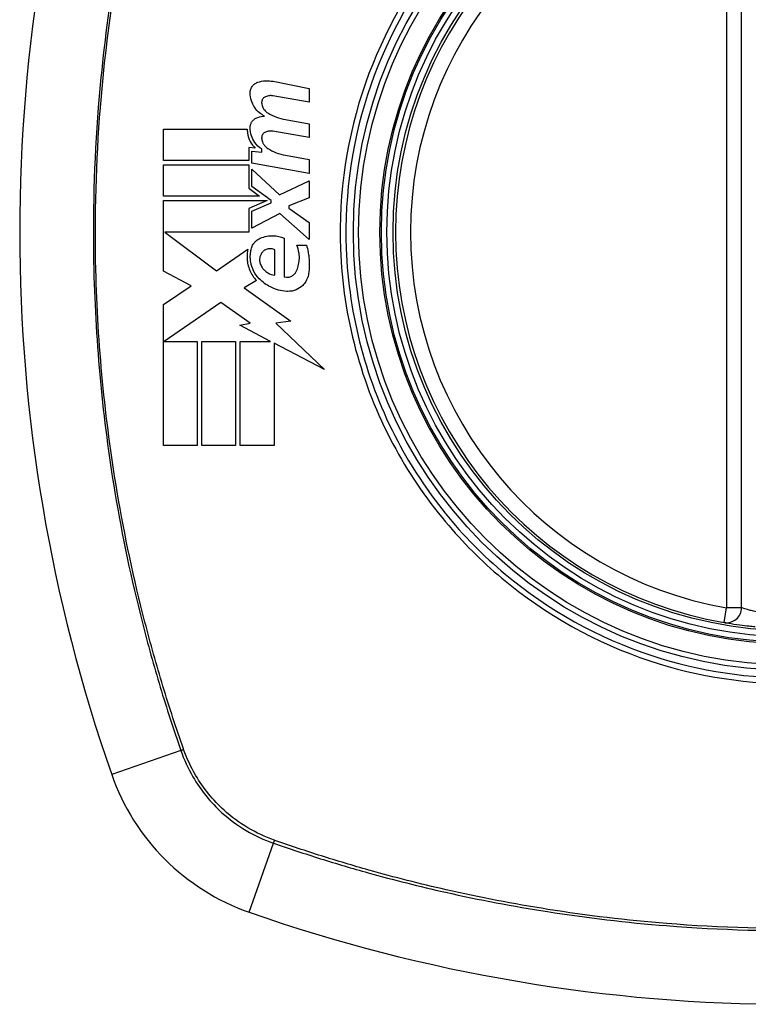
# Model space of a CAD drawing. Header units: inches. Extents: x 101 to 245, y 72 to 111.
# Tile 8 of 38: x 136.618 to 137.194, y 108.773 to 109.551. Entities that reach past the tile are written whole.
import ezdxf

# ---------------------------------------------------------------- set-up
doc = ezdxf.new("R2010")
doc.units = ezdxf.units.IN
doc.header["$MEASUREMENT"] = 0
doc.layers.add('Visible Edges(ANSI)', color=7, linetype='Continuous', lineweight=25)
doc.layers.add('Visible Tangent Edges(ANSI)', color=7, linetype='Continuous', lineweight=25)

msp = doc.modelspace()

# ---------------------------------------------------------------- linework, layer by layer
at = {"layer": 'Visible Edges(ANSI)'}
for p, q in [((137.18898, 109.08653), (137.18898, 109.68013)), ((136.81853, 109.50263), (136.84709, 109.49707)), ((136.84709, 109.49707), (136.84709, 109.48607)), ((136.84709, 109.48607), (136.81834, 109.49114)), ((136.82834, 109.47239), (136.84709, 109.46908)), ((136.84709, 109.46908), (136.84709, 109.45808)), ((136.73184, 109.44008), (136.73184, 109.46483)), ((136.73184, 109.46483), (136.79809, 109.46483)), ((136.84709, 109.45808), (136.81834, 109.46315)), ((136.80434, 109.44988), (136.79922, 109.45033)), ((136.79922, 109.45033), (136.79922, 109.44008)), ((136.80159, 109.43785), (136.80159, 109.44733)), ((136.80159, 109.44733), (136.80959, 109.44663)), ((136.80959, 109.44663), (136.80959, 109.44905)), ((136.82834, 109.44414), (136.84709, 109.44083)), ((136.79922, 109.44008), (136.73184, 109.44008)), ((136.73184, 109.41183), (136.73184, 109.43658)), ((136.73184, 109.43658), (136.79922, 109.43658)), ((136.79922, 109.43658), (136.79922, 109.4181)), ((136.84709, 109.42983), (136.80159, 109.43785)), ((136.84709, 109.44083), (136.84709, 109.42983)), ((136.80159, 109.41946), (136.80159, 109.43308)), ((136.80159, 109.43308), (136.82369, 109.41283)), ((136.8169, 109.40833), (136.80159, 109.41946)), ((136.82369, 109.41283), (136.84709, 109.42408)), ((136.84709, 109.42408), (136.84709, 109.41058)), ((136.80784, 109.41183), (136.73184, 109.41183)), ((136.79922, 109.4181), (136.80784, 109.41183)), ((136.73184, 109.35258), (136.73184, 109.40833)), ((136.73184, 109.40833), (136.81394, 109.40833)), ((136.81394, 109.40833), (136.79922, 109.40208)), ((136.80159, 109.40008), (136.8169, 109.40658)), ((136.8169, 109.40658), (136.8169, 109.40833)), ((136.84709, 109.41058), (136.83084, 109.40433)), ((136.83084, 109.40433), (136.83084, 109.40233)), ((136.79922, 109.40208), (136.79922, 109.38333)), ((136.80159, 109.38658), (136.80159, 109.40008)), ((136.82384, 109.39808), (136.80159, 109.38658)), ((136.84709, 109.37758), (136.82384, 109.39808)), ((136.83084, 109.40233), (136.84709, 109.39108)), ((136.84709, 109.39108), (136.84709, 109.37758)), ((136.79922, 109.38333), (136.73289, 109.38333)), ((136.73289, 109.38333), (136.77372, 109.35283)), ((136.82734, 109.37858), (136.82734, 109.34808)), ((136.83734, 109.37308), (136.84484, 109.37308)), ((136.77372, 109.35283), (136.79859, 109.37008)), ((136.81984, 109.34933), (136.81984, 109.36933)), ((136.7536, 109.34101), (136.73184, 109.35258)), ((136.80534, 109.34511), (136.79572, 109.33933)), ((136.73184, 109.32633), (136.7536, 109.34101)), ((136.79572, 109.33933), (136.83242, 109.31315)), ((136.73184, 109.21483), (136.73184, 109.32633)), ((136.77709, 109.32783), (136.73235, 109.29708)), ((136.80047, 109.31146), (136.77709, 109.32783)), ((136.79209, 109.30983), (136.80047, 109.31146)), ((136.83242, 109.31315), (136.82059, 109.31149)), ((136.82059, 109.31149), (136.85909, 109.27495)), ((136.81658, 109.29708), (136.79209, 109.30983)), ((136.73235, 109.29708), (136.75859, 109.29708)), ((136.75859, 109.29708), (136.75859, 109.21483)), ((136.76209, 109.21483), (136.76209, 109.29708)), ((136.76209, 109.29708), (136.78884, 109.29708)), ((136.78884, 109.29708), (136.78884, 109.21483)), ((136.79259, 109.21483), (136.79259, 109.29708)), ((136.79259, 109.29708), (136.81658, 109.29708)), ((136.85909, 109.27495), (136.81934, 109.29565)), ((136.81934, 109.29565), (136.81934, 109.21483)), ((136.75859, 109.21483), (136.73184, 109.21483)), ((136.78884, 109.21483), (136.76209, 109.21483)), ((136.81934, 109.21483), (136.79259, 109.21483))]:
    msp.add_line(p, q, dxfattribs=at)
for radius in [0.31988, 0.31496]:
    msp.add_circle((137.22835, 109.38333), radius, dxfattribs=at)
for centre, radius, start, end in [((137.91732, 109.38333), 1.29921, 160.73366, 199.26634), ((137.22835, 109.38333), 0.31299, 99.78402, 260.21598), ((137.17717, 109.08653), 0.01181, 260.21598, 0), ((136.85812, 109.0131), 0.17717, 199.26634, 250.73366), ((137.22835, 110.07231), 1.29921, 250.73366, 289.26634)]:
    msp.add_arc(centre, radius, start, end, dxfattribs=at)
for points, knots in [([(136.80036, 109.49358), (136.80036, 109.49378), (136.80037, 109.49398), (136.8004, 109.49432), (136.80041, 109.49447), (136.80044, 109.49469), (136.80045, 109.49478), (136.80048, 109.49494), (136.80049, 109.49503), (136.80052, 109.4952), (136.80054, 109.49529), (136.80059, 109.49553), (136.80063, 109.49568), (136.80078, 109.49623), (136.80092, 109.49663), (136.8013, 109.4975), (136.80155, 109.49796), (136.80238, 109.4992), (136.80305, 109.49991), (136.80458, 109.50108), (136.80544, 109.50153), (136.80634, 109.50183)], [-0.02806933, -0.02806933, -0.02806933, -0.02806933, -0.02655837, -0.02655837, -0.0254402, -0.0254402, -0.02479565, -0.02479565, -0.02416023, -0.02416023, -0.02344141, -0.02344141, -0.02230527, -0.02230527, -0.01907839, -0.01907839, -0.01504987, -0.01504987, -0.00755311, -0.00755311, 0, 0, 0, 0]), ([(136.80634, 109.50183), (136.80839, 109.50252), (136.81052, 109.50292), (136.81463, 109.50314), (136.8166, 109.503), (136.81853, 109.50263)], [-0.03334269, -0.03334269, -0.03334269, -0.03334269, -0.01618292, -0.01618292, -0.00041988, -0.00041988, -0.00041988, -0.00041988]), ([(136.81184, 109.47508), (136.8104, 109.47578), (136.80905, 109.47666), (136.80636, 109.47887), (136.80508, 109.48026), (136.80285, 109.48348), (136.80194, 109.48532), (136.80068, 109.4893), (136.80035, 109.49143), (136.80036, 109.49358)], [-0.06020904, -0.06020904, -0.06020904, -0.06020904, -0.04740935, -0.04740935, -0.03262202, -0.03262202, -0.01678225, -0.01678225, -0.00037275, -0.00037275, -0.00037275, -0.00037275]), ([(136.81246, 109.49045), (136.81215, 109.49031), (136.81185, 109.49014), (136.81121, 109.48969), (136.81089, 109.48939), (136.81034, 109.48872), (136.81011, 109.48835), (136.80981, 109.48771), (136.80971, 109.48744), (136.80961, 109.48709), (136.80959, 109.487), (136.80956, 109.48686), (136.80955, 109.48681), (136.80953, 109.48671), (136.80952, 109.48666), (136.80951, 109.48654), (136.8095, 109.48648), (136.80948, 109.48631), (136.80947, 109.4862), (136.80946, 109.48584), (136.80946, 109.48559), (136.80949, 109.48533)], [-0.01825939, -0.01825939, -0.01825939, -0.01825939, -0.01555937, -0.01555937, -0.01215229, -0.01215229, -0.00884391, -0.00884391, -0.00670425, -0.00670425, -0.00603459, -0.00603459, -0.00561463, -0.00561463, -0.00522861, -0.00522861, -0.00473542, -0.00473542, -0.00393494, -0.00393494, -0.00196875, -0.00196875, -0.00196875, -0.00196875]), ([(136.81834, 109.49114), (136.81742, 109.49131), (136.81648, 109.49134), (136.81449, 109.49114), (136.81345, 109.49088), (136.81246, 109.49045)], [-0.01599987, -0.01599987, -0.01599987, -0.01599987, -0.00850266, -0.00850266, 0, 0, 0, 0]), ([(136.80949, 109.48533), (136.80962, 109.48415), (136.80994, 109.48301), (136.81077, 109.48126), (136.81118, 109.4806), (136.81239, 109.47904), (136.81329, 109.47822), (136.81431, 109.47758)], [-0.02463691, -0.02463691, -0.02463691, -0.02463691, -0.01555528, -0.01555528, -0.00955626, -0.00955626, 0, 0, 0, 0]), ([(136.80036, 109.46608), (136.80036, 109.46619), (136.80037, 109.46631), (136.80038, 109.46651), (136.80038, 109.4666), (136.8004, 109.46677), (136.80041, 109.46685), (136.80042, 109.46701), (136.80043, 109.46709), (136.80046, 109.46726), (136.80047, 109.46734), (136.80051, 109.46757), (136.80053, 109.4677), (136.80064, 109.46818), (136.80074, 109.46852), (136.80111, 109.46956), (136.80145, 109.47022), (136.80238, 109.47155), (136.80299, 109.47219), (136.80449, 109.47333), (136.80539, 109.47379), (136.80634, 109.47408)], [-0.02766047, -0.02766047, -0.02766047, -0.02766047, -0.02680401, -0.02680401, -0.0261056, -0.0261056, -0.02548201, -0.02548201, -0.02488025, -0.02488025, -0.02420509, -0.02420509, -0.02317395, -0.02317395, -0.02044509, -0.02044509, -0.01476326, -0.01476326, -0.00792574, -0.00792574, 0, 0, 0, 0]), ([(136.80959, 109.44905), (136.80743, 109.45043), (136.80554, 109.45222), (136.8029, 109.45595), (136.80201, 109.45771), (136.80069, 109.46167), (136.80034, 109.46387), (136.80036, 109.46608)], [-0.0529494, -0.0529494, -0.0529494, -0.0529494, -0.03254649, -0.03254649, -0.01730062, -0.01730062, -0.00039707, -0.00039707, -0.00039707, -0.00039707]), ([(136.79809, 109.46483), (136.79807, 109.46384), (136.79812, 109.46286), (136.79856, 109.45946), (136.7993, 109.45714), (136.80146, 109.45309), (136.80278, 109.45136), (136.80434, 109.44988)], [-0.04317297, -0.04317297, -0.04317297, -0.04317297, -0.0356333, -0.0356333, -0.01696241, -0.01696241, 0, 0, 0, 0]), ([(136.81246, 109.46245), (136.81214, 109.46231), (136.81183, 109.46214), (136.81119, 109.46167), (136.81086, 109.46137), (136.8103, 109.46068), (136.81007, 109.4603), (136.80976, 109.4596), (136.80966, 109.4593), (136.80957, 109.4589), (136.80955, 109.45881), (136.80953, 109.45867), (136.80952, 109.45861), (136.8095, 109.45851), (136.8095, 109.45846), (136.80948, 109.45834), (136.80948, 109.45828), (136.80947, 109.45812), (136.80946, 109.45802), (136.80946, 109.45773), (136.80947, 109.45753), (136.80949, 109.45734)], [-0.01824014, -0.01824014, -0.01824014, -0.01824014, -0.0154558, -0.0154558, -0.01198937, -0.01198937, -0.00859566, -0.00859566, -0.00615971, -0.00615971, -0.00546034, -0.00546034, -0.00503601, -0.00503601, -0.00465527, -0.00465527, -0.00417342, -0.00417342, -0.00341971, -0.00341971, -0.00194251, -0.00194251, -0.00194251, -0.00194251]), ([(136.81834, 109.46315), (136.81741, 109.46331), (136.81647, 109.46335), (136.81448, 109.46315), (136.81344, 109.46288), (136.81246, 109.46245)], [-0.01604893, -0.01604893, -0.01604893, -0.01604893, -0.00847727, -0.00847727, 0, 0, 0, 0]), ([(136.80949, 109.45734), (136.80962, 109.45612), (136.80996, 109.45494), (136.81082, 109.45317), (136.81123, 109.45252), (136.81244, 109.451), (136.81332, 109.45021), (136.81431, 109.44958)], [-0.02463866, -0.02463866, -0.02463866, -0.02463866, -0.01525184, -0.01525184, -0.00931987, -0.00931987, 0, 0, 0, 0]), ([(136.80834, 109.37858), (136.81, 109.37931), (136.81173, 109.37985), (136.8152, 109.3805), (136.81693, 109.38063), (136.82164, 109.38047), (136.82459, 109.3798), (136.82734, 109.37858)], [-0.05252162, -0.05252162, -0.05252162, -0.05252162, -0.03802982, -0.03802982, -0.02406892, -0.02406892, 0, 0, 0, 0]), ([(136.80084, 109.36808), (136.80089, 109.36865), (136.80098, 109.36922), (136.80136, 109.37091), (136.80177, 109.372), (136.803, 109.37428), (136.80389, 109.37542), (136.80596, 109.37729), (136.80711, 109.37804), (136.80834, 109.37858)], [-0.03526655, -0.03526655, -0.03526655, -0.03526655, -0.03088657, -0.03088657, -0.02197862, -0.02197862, -0.01079591, -0.01079591, 0, 0, 0, 0]), ([(136.83684, 109.35233), (136.83747, 109.35366), (136.83798, 109.35504), (136.83885, 109.35816), (136.83914, 109.35992), (136.83928, 109.36218), (136.8393, 109.36267), (136.8393, 109.36346), (136.83929, 109.36375), (136.83928, 109.3643), (136.83927, 109.36456), (136.83923, 109.36514), (136.83921, 109.36546), (136.83912, 109.36628), (136.83906, 109.36677), (136.83867, 109.36927), (136.83811, 109.37122), (136.83734, 109.37308)], [-0.05506664, -0.05506664, -0.05506664, -0.05506664, -0.04374259, -0.04374259, -0.03018084, -0.03018084, -0.0264387, -0.0264387, -0.02420765, -0.02420765, -0.02223233, -0.02223233, -0.01976957, -0.01976957, -0.01599104, -0.01599104, -0.00050036, -0.00050036, -0.00050036, -0.00050036]), ([(136.84484, 109.37308), (136.8454, 109.3713), (136.84586, 109.36948), (136.84645, 109.36644), (136.84664, 109.36523), (136.84686, 109.36333), (136.84693, 109.36264), (136.84702, 109.36145), (136.84706, 109.36095), (136.84711, 109.35991), (136.84712, 109.35938), (136.84714, 109.35805), (136.84714, 109.35725), (136.84705, 109.35448), (136.84688, 109.35252), (136.84659, 109.35058)], [-0.05857853, -0.05857853, -0.05857853, -0.05857853, -0.04427096, -0.04427096, -0.03493369, -0.03493369, -0.0296881, -0.0296881, -0.0258246, -0.0258246, -0.02178743, -0.02178743, -0.01568984, -0.01568984, -0.00067754, -0.00067754, -0.00067754, -0.00067754]), ([(136.79859, 109.37008), (136.79829, 109.36878), (136.79809, 109.36746), (136.79795, 109.36571), (136.79793, 109.3653), (136.7979, 109.36451), (136.79789, 109.36413), (136.7979, 109.36347), (136.7979, 109.36319), (136.79792, 109.36266), (136.79794, 109.3624), (136.79798, 109.36174), (136.79801, 109.36133), (136.79817, 109.35993), (136.79833, 109.35895), (136.79891, 109.35634), (136.79943, 109.35473), (136.80136, 109.35018), (136.80315, 109.34745), (136.80534, 109.34511)], [-0.06899169, -0.06899169, -0.06899169, -0.06899169, -0.05878002, -0.05878002, -0.05561, -0.05561, -0.05273167, -0.05273167, -0.05061216, -0.05061216, -0.04865735, -0.04865735, -0.04550856, -0.04550856, -0.03795067, -0.03795067, -0.02502911, -0.02502911, 0, 0, 0, 0]), ([(136.80753, 109.34658), (136.80578, 109.34839), (136.80429, 109.35047), (136.80204, 109.35494), (136.80127, 109.35728), (136.80074, 109.36035), (136.80066, 109.36098), (136.80057, 109.36194), (136.80055, 109.36226), (136.80052, 109.36282), (136.80051, 109.36307), (136.80049, 109.36359), (136.80049, 109.36387), (136.8005, 109.36459), (136.80051, 109.36504), (136.8006, 109.36636), (136.8007, 109.36722), (136.80084, 109.36808)], [-0.06373187, -0.06373187, -0.06373187, -0.06373187, -0.04404665, -0.04404665, -0.02524201, -0.02524201, -0.02033555, -0.02033555, -0.01791741, -0.01791741, -0.01602226, -0.01602226, -0.01392522, -0.01392522, -0.01050046, -0.01050046, -0.00386231, -0.00386231, -0.00386231, -0.00386231]), ([(136.80984, 109.36733), (136.80952, 109.36693), (136.80922, 109.3665), (136.80861, 109.36539), (136.80833, 109.3647), (136.80798, 109.36339), (136.80788, 109.36278), (136.80783, 109.362), (136.80782, 109.36183), (136.80782, 109.36156), (136.80782, 109.36145), (136.80783, 109.36126), (136.80783, 109.36117), (136.80785, 109.36097), (136.80785, 109.36086), (136.80788, 109.36057), (136.8079, 109.3604), (136.80802, 109.35966), (136.80815, 109.35911), (136.80834, 109.35858)], [-0.02524521, -0.02524521, -0.02524521, -0.02524521, -0.02119963, -0.02119963, -0.01548649, -0.01548649, -0.0107886, -0.0107886, -0.00949271, -0.00949271, -0.00871746, -0.00871746, -0.00802869, -0.00802869, -0.00716605, -0.00716605, -0.00583345, -0.00583345, -0.00150535, -0.00150535, -0.00150535, -0.00150535]), ([(136.81984, 109.36933), (136.81966, 109.36943), (136.81948, 109.36952), (136.81879, 109.36983), (136.81827, 109.37), (136.81667, 109.37035), (136.81558, 109.37036), (136.81355, 109.36996), (136.81263, 109.3696), (136.81106, 109.36861), (136.8104, 109.36802), (136.80984, 109.36733)], [-0.02954107, -0.02954107, -0.02954107, -0.02954107, -0.0279188, -0.0279188, -0.02353211, -0.02353211, -0.01478416, -0.01478416, -0.00692303, -0.00692303, 0, 0, 0, 0]), ([(136.80834, 109.35858), (136.80873, 109.35747), (136.80926, 109.35641), (136.81037, 109.35476), (136.81088, 109.35412), (136.81234, 109.3526), (136.81336, 109.3518), (136.81612, 109.35018), (136.81795, 109.34956), (136.81984, 109.34933)], [-0.04086178, -0.04086178, -0.04086178, -0.04086178, -0.03180686, -0.03180686, -0.02543884, -0.02543884, -0.01530154, -0.01530154, 0, 0, 0, 0]), ([(136.82734, 109.34808), (136.8275, 109.34803), (136.82767, 109.34799), (136.82868, 109.34776), (136.82955, 109.34771), (136.83143, 109.3479), (136.83242, 109.34819), (136.83413, 109.34909), (136.83487, 109.34965), (136.83604, 109.35092), (136.83649, 109.35159), (136.83684, 109.35233)], [-0.03010904, -0.03010904, -0.03010904, -0.03010904, -0.02874945, -0.02874945, -0.02177568, -0.02177568, -0.01355693, -0.01355693, -0.00629065, -0.00629065, 0, 0, 0, 0]), ([(136.84659, 109.35058), (136.8464, 109.34927), (136.84605, 109.34799), (136.84522, 109.34598), (136.84483, 109.3452), (136.84369, 109.34332), (136.84287, 109.34228), (136.84044, 109.33986), (136.83869, 109.33869), (136.83468, 109.33697), (136.83242, 109.33653), (136.82988, 109.33656), (136.82961, 109.33656), (136.82934, 109.33658)], [-0.07879273, -0.07879273, -0.07879273, -0.07879273, -0.06865981, -0.06865981, -0.06195708, -0.06195708, -0.05155002, -0.05155002, -0.03492434, -0.03492434, -0.01659653, -0.01659653, -0.01443138, -0.01443138, -0.01443138, -0.01443138]), ([(136.82934, 109.33658), (136.82487, 109.33685), (136.82046, 109.33802), (136.81313, 109.34171), (136.81013, 109.34391), (136.80753, 109.34658)], [-0.0651785, -0.0651785, -0.0651785, -0.0651785, -0.02911205, -0.02911205, 0, 0, 0, 0]), ([(137.17516, 109.07489), (137.17516, 109.07489), (137.17645, 109.07466), (137.18107, 109.07392), (137.18413, 109.07346), (137.18997, 109.07269), (137.19239, 109.0724), (137.1965, 109.07196), (137.19811, 109.0718), (137.19971, 109.07165)], [0, 0, 0, 0, 0.03342093, 0.03342093, 0.06354683, 0.06354683, 0.08237552, 0.08237552, 0.09414345, 0.09414345, 0.09414345, 0.09414345])]:
    msp.add_open_spline(points, degree=3, knots=knots, dxfattribs=at)
for points in [[(136.80634, 109.47408), (136.80813, 109.47463), (136.80998, 109.47496), (136.81184, 109.47508)], [(136.81431, 109.47758), (136.81862, 109.47494), (136.82339, 109.47319), (136.82834, 109.47239)], [(136.81431, 109.44958), (136.8186, 109.44685), (136.82338, 109.44501), (136.82834, 109.44414)]]:
    msp.add_open_spline(points, degree=3, dxfattribs=at)
at = {"layer": 'Visible Tangent Edges(ANSI)'}
for p, q in [((137.17717, 109.68013), (137.17717, 109.08653)), ((137.17516, 109.07489), (137.17717, 109.08653)), ((137.18898, 109.08653), (137.17717, 109.08653)), ((136.74553, 108.97375), (136.69087, 108.95464)), ((136.79966, 108.84586), (136.81876, 108.90051))]:
    msp.add_line(p, q, dxfattribs=at)
for radius in [0.34636, 0.34222, 0.32539, 0.3242]:
    msp.add_circle((137.22835, 109.38333), radius, dxfattribs=at)
msp.add_arc((137.22835, 109.38333), 0.30118, 99.78402, 260.21598, dxfattribs=at)
for centre, major_axis, start_param, end_param in [((136.75018, 108.97537), (-0.00931, -0.00321), 1.046967, 1.310674), ((136.82039, 108.90516), (0.00321, 0.00931), 1.830918, 2.094625)]:
    msp.add_ellipse(centre, major_axis=major_axis, ratio=0.002592, start_param=start_param, end_param=end_param, dxfattribs=at)
for points, knots in [([(136.74553, 109.79291), (136.74127, 109.78055), (136.73712, 109.76812), (136.7293, 109.74313), (136.72559, 109.73058), (136.71644, 109.69775), (136.71131, 109.67736), (136.7007, 109.63017), (136.69558, 109.60327), (136.68646, 109.54497), (136.68276, 109.51353), (136.67687, 109.43916), (136.67569, 109.39629), (136.67813, 109.29461), (136.68372, 109.23574), (136.69919, 109.1431), (136.70645, 109.10867), (136.71949, 109.05762), (136.7242, 109.04069), (136.7318, 109.01546), (136.73442, 109.00707), (136.73984, 108.99036), (136.74267, 108.98205), (136.74553, 108.97375)], [0, 0, 0, 0, 0.099284, 0.099284, 0.198296, 0.198296, 0.356933, 0.356933, 0.563161, 0.563161, 0.801732, 0.801732, 1.126637, 1.126637, 1.572986, 1.572986, 1.839557, 1.839557, 1.972882, 1.972882, 2.039554, 2.039554, 2.106203, 2.106203, 2.106203, 2.106203]), ([(136.74762, 108.975), (136.74472, 108.98326), (136.74201, 108.99126), (136.73661, 109.00776), (136.73397, 109.01613), (136.72631, 109.04129), (136.72157, 109.05818), (136.70841, 109.10911), (136.70109, 109.14347), (136.68545, 109.23594), (136.67979, 109.29473), (136.67733, 109.39628), (136.67852, 109.43909), (136.68448, 109.51335), (136.68822, 109.54474), (136.69744, 109.60294), (136.70261, 109.62978), (136.71331, 109.67687), (136.71849, 109.69721), (136.72771, 109.72997), (136.73145, 109.74249), (136.73927, 109.76725), (136.74327, 109.77927), (136.74762, 109.79167)], [-2.104956, -2.104956, -2.104956, -2.104956, -2.039554, -2.039554, -1.972882, -1.972882, -1.839557, -1.839557, -1.572986, -1.572986, -1.126637, -1.126637, -0.801732, -0.801732, -0.563161, -0.563161, -0.356933, -0.356933, -0.198296, -0.198296, -0.099284, -0.099284, -0.001246, -0.001246, -0.001246, -0.001246]), ([(137.22835, 109.73556), (137.25113, 109.73556), (137.27414, 109.73334), (137.32569, 109.72318), (137.35374, 109.71388), (137.40681, 109.6886), (137.43197, 109.67248), (137.45457, 109.65361), (137.48873, 109.62509), (137.517, 109.59039), (137.55782, 109.51479), (137.57095, 109.47507), (137.58216, 109.39805), (137.58172, 109.36071), (137.56819, 109.27998), (137.55152, 109.23578), (137.51886, 109.18315), (137.50918, 109.16975), (137.49863, 109.15711), (137.46889, 109.12149), (137.43215, 109.09207), (137.34304, 109.04592), (137.28964, 109.0323), (137.19572, 109.03034), (137.15584, 109.03632), (137.07569, 109.06268), (137.03609, 109.08469), (137.00212, 109.11305), (136.9673, 109.14212), (136.9384, 109.17787), (136.89231, 109.265), (136.8783, 109.31731), (136.87474, 109.41431), (136.88134, 109.45816), (136.90978, 109.53976), (136.93102, 109.57715), (136.95806, 109.60955), (136.98767, 109.64501), (137.02425, 109.67435), (137.0836, 109.70522), (137.10269, 109.71311), (137.15634, 109.73), (137.19254, 109.73556), (137.22835, 109.73556)], [-3.141593, -3.141593, -3.141593, -3.141593, -2.946594, -2.946594, -2.696251, -2.696251, -2.445914, -2.445914, -2.445914, -2.067507, -2.067507, -1.716551, -1.716551, -1.405531, -1.405531, -1.016056, -1.016056, -0.875434, -0.875434, -0.875434, -0.479101, -0.479101, -0.021702, -0.021702, 0.31764, 0.31764, 0.695378, 0.695378, 0.695378, 1.082671, 1.082671, 1.532987, 1.532987, 1.905714, 1.905714, 2.266012, 2.266012, 2.266012, 2.660331, 2.660331, 2.835226, 2.835226, 3.141593, 3.141593, 3.141593, 3.141593]), ([(136.95489, 109.6122), (136.92744, 109.57949), (136.90584, 109.5417), (136.87687, 109.45913), (136.87014, 109.41471), (136.87376, 109.31645), (136.88807, 109.26349), (136.925, 109.1941), (136.93895, 109.17345), (136.95489, 109.15446)], [-2.266012, -2.266012, -2.266012, -2.266012, -1.905714, -1.905714, -1.532987, -1.532987, -1.082671, -1.082671, -0.873089, -0.873089, -0.873089, -0.873089]), ([(136.99947, 109.10987), (137.03377, 109.0811), (137.0738, 109.0587), (137.1549, 109.03185), (137.1953, 109.02575), (137.29043, 109.02775), (137.3445, 109.04165), (137.41583, 109.07881), (137.43743, 109.09327), (137.45722, 109.10987)], [-0.695378, -0.695378, -0.695378, -0.695378, -0.31764, -0.31764, 0.021702, 0.021702, 0.479101, 0.479101, 0.69757, 0.69757, 0.69757, 0.69757]), ([(137.20079, 109.08341), (137.20002, 109.08355), (137.19924, 109.08371), (137.19727, 109.08413), (137.1961, 109.08441), (137.19329, 109.08515), (137.19182, 109.0856), (137.1896, 109.08631), (137.18898, 109.08653), (137.18898, 109.08653)], [-0.09414345, -0.09414345, -0.09414345, -0.09414345, -0.08237552, -0.08237552, -0.06354683, -0.06354683, -0.03342093, -0.03342093, 0, 0, 0, 0]), ([(136.74553, 108.97375), (136.74802, 108.96651), (136.75122, 108.95952), (136.76121, 108.94232), (136.76902, 108.9327), (136.78987, 108.91389), (136.80378, 108.90567), (136.81876, 108.90051)], [0, 0, 0, 0, 0.0558923, 0.0558923, 0.1453199, 0.1453199, 0.261048, 0.261048, 0.261048, 0.261048]), ([(136.81954, 108.90277), (136.80492, 108.90798), (136.79136, 108.91607), (136.77099, 108.93448), (136.76335, 108.94387), (136.75348, 108.96064), (136.7503, 108.96746), (136.74779, 108.97452)], [-0.261048, -0.261048, -0.261048, -0.261048, -0.1453199, -0.1453199, -0.0558923, -0.0558923, 0, 0, 0, 0]), ([(136.81876, 108.90051), (136.83113, 108.89626), (136.84355, 108.8921), (136.86854, 108.88428), (136.8811, 108.88057), (136.91393, 108.87142), (136.93432, 108.86629), (136.98151, 108.85569), (137.00841, 108.85057), (137.0667, 108.84145), (137.09815, 108.83775), (137.17252, 108.83185), (137.21538, 108.83068), (137.31707, 108.83311), (137.37593, 108.8387), (137.46858, 108.85417), (137.50301, 108.86143), (137.55406, 108.87447), (137.57099, 108.87919), (137.59622, 108.88678), (137.6046, 108.88941), (137.62131, 108.89483), (137.62963, 108.89766), (137.63793, 108.90051)], [0, 0, 0, 0, 0.099284, 0.099284, 0.198296, 0.198296, 0.356933, 0.356933, 0.563161, 0.563161, 0.801732, 0.801732, 1.126637, 1.126637, 1.572986, 1.572986, 1.839557, 1.839557, 1.972882, 1.972882, 2.039554, 2.039554, 2.106203, 2.106203, 2.106203, 2.106203]), ([(137.63668, 108.90261), (137.62842, 108.89971), (137.62042, 108.897), (137.60391, 108.89159), (137.59555, 108.88895), (137.57039, 108.8813), (137.5535, 108.87655), (137.50257, 108.8634), (137.46821, 108.85607), (137.37573, 108.84044), (137.31695, 108.83477), (137.2154, 108.83231), (137.17259, 108.8335), (137.09833, 108.83947), (137.06693, 108.84321), (137.00874, 108.85242), (136.98189, 108.8576), (136.9348, 108.8683), (136.91446, 108.87347), (136.88171, 108.88269), (136.86919, 108.88643), (136.84442, 108.89426), (136.83241, 108.89826), (136.82001, 108.90261)], [-2.104956, -2.104956, -2.104956, -2.104956, -2.039554, -2.039554, -1.972882, -1.972882, -1.839557, -1.839557, -1.572986, -1.572986, -1.126637, -1.126637, -0.801732, -0.801732, -0.563161, -0.563161, -0.356933, -0.356933, -0.198296, -0.198296, -0.099284, -0.099284, -0.001246, -0.001246, -0.001246, -0.001246])]:
    msp.add_open_spline(points, degree=3, knots=knots, dxfattribs=at)
for points in [[(136.95489, 109.15446), (136.9684, 109.13835), (136.98334, 109.12341), (136.99947, 109.10987)], [(136.74779, 108.97452), (136.74773, 108.97468), (136.74768, 108.97484), (136.74762, 108.975)], [(136.82001, 108.90261), (136.81985, 108.90266), (136.8197, 108.90272), (136.81954, 108.90277)]]:
    msp.add_open_spline(points, degree=3, dxfattribs=at)

doc.saveas('drawing.dxf')
